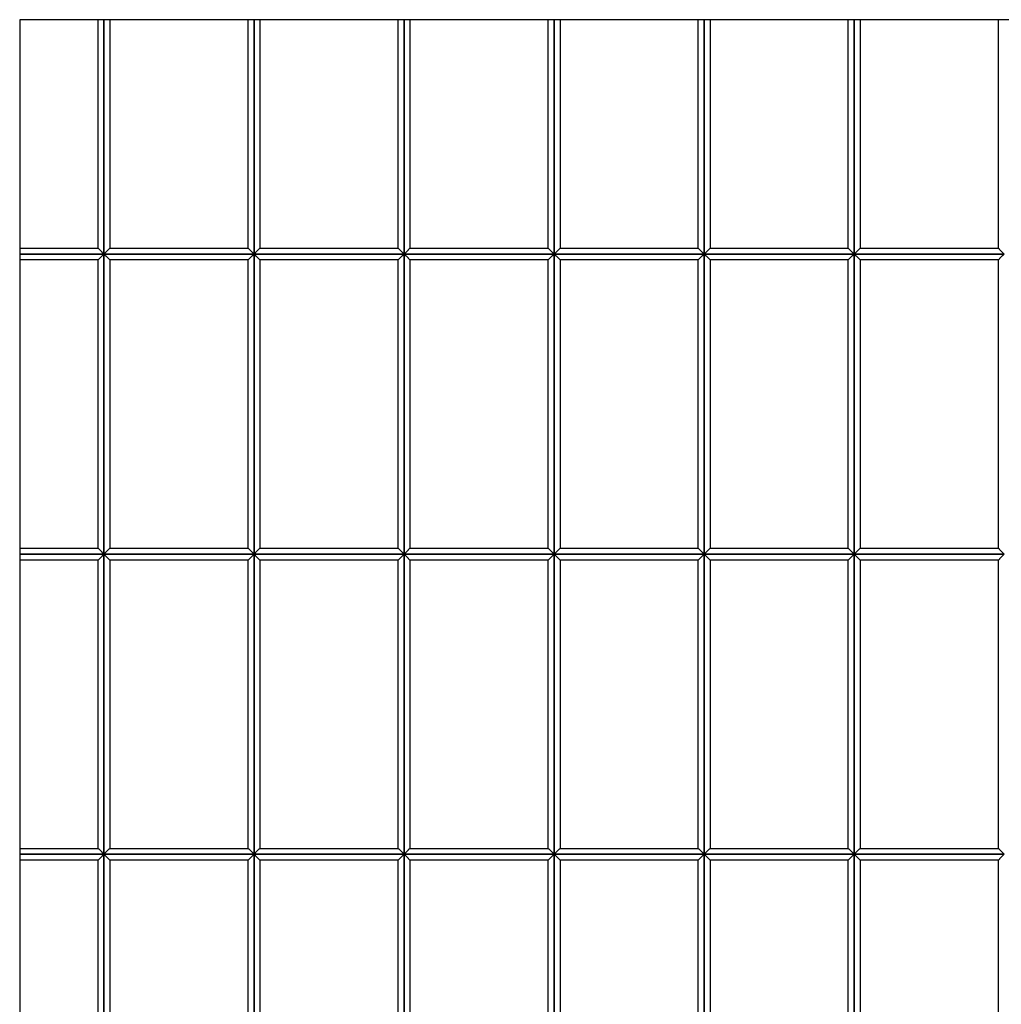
# Model space of a CAD drawing. Header units: millimetres. Extents: x 3599.64 to 3608.29, y 2161.69 to 2166.79.
# Tile 3 of 22: x 3599.64 to 3600.62, y 2162.67 to 2163.66. Entities that reach past the tile are written whole.
import ezdxf

# ---------------------------------------------------------------- set-up
doc = ezdxf.new("R2010")
doc.units = ezdxf.units.MM
doc.layers.add('Default', color=7, linetype='Continuous', true_color=0x000000)
doc.layers.add('Make2D$Visible$Curves', color=7, linetype='Continuous', true_color=0x000000)

# ---------------------------------------------------------------- blocks, each defined once
blk = doc.blocks.new('Wisteria1')
at = {"layer": 'Default'}
blk.add_lwpolyline([(3599.63698, 2161.68871), (3601.60548, 2161.68871), (3601.60548, 2163.65721), (3599.63698, 2163.65721)], close=True, dxfattribs=at)
at = {"layer": 'Make2D$Visible$Curves', "color": 18, "lineweight": -3, "true_color": 0x000000}
for points, degree in [([(3599.71532, 2163.42887), (3599.71532, 2163.54304), (3599.71532, 2163.65721)], 2), ([(3599.72123, 2163.42296), (3599.72123, 2163.54009), (3599.72123, 2163.65721)], 2), ([(3599.72123, 2163.65721), (3599.72123, 2163.54009), (3599.72123, 2163.42296)], 2), ([(3599.72713, 2163.65721), (3599.72713, 2163.54304), (3599.72713, 2163.42887)], 2), ([(3599.86532, 2163.42887), (3599.86532, 2163.54304), (3599.86532, 2163.65721)], 2), ([(3599.87123, 2163.42296), (3599.87123, 2163.54009), (3599.87123, 2163.65721)], 2), ([(3599.87123, 2163.65721), (3599.87123, 2163.54009), (3599.87123, 2163.42296)], 2), ([(3599.87713, 2163.65721), (3599.87713, 2163.54304), (3599.87713, 2163.42887)], 2), ([(3600.01532, 2163.42887), (3600.01532, 2163.54304), (3600.01532, 2163.65721)], 2), ([(3600.02123, 2163.65721), (3600.02123, 2163.54009), (3600.02123, 2163.42296)], 2), ([(3600.02123, 2163.42296), (3600.02123, 2163.54009), (3600.02123, 2163.65721)], 2), ([(3600.02713, 2163.65721), (3600.02713, 2163.54304), (3600.02713, 2163.42887)], 2), ([(3600.16532, 2163.42887), (3600.16532, 2163.54304), (3600.16532, 2163.65721)], 2), ([(3600.17123, 2163.42296), (3600.17123, 2163.54009), (3600.17123, 2163.65721)], 2), ([(3600.17123, 2163.65721), (3600.17123, 2163.54009), (3600.17123, 2163.42296)], 2), ([(3600.17713, 2163.65721), (3600.17713, 2163.54304), (3600.17713, 2163.42887)], 2), ([(3600.31532, 2163.42887), (3600.31532, 2163.54304), (3600.31532, 2163.65721)], 2), ([(3600.32123, 2163.42296), (3600.32123, 2163.54009), (3600.32123, 2163.65721)], 2), ([(3600.32123, 2163.65721), (3600.32123, 2163.54009), (3600.32123, 2163.42296)], 2), ([(3600.32713, 2163.65721), (3600.32713, 2163.54304), (3600.32713, 2163.42887)], 2), ([(3600.46532, 2163.42887), (3600.46532, 2163.54304), (3600.46532, 2163.65721)], 2), ([(3600.47123, 2163.42296), (3600.47123, 2163.54009), (3600.47123, 2163.65721)], 2), ([(3600.47123, 2163.65721), (3600.47123, 2163.54009), (3600.47123, 2163.42296)], 2), ([(3600.47713, 2163.65721), (3600.47713, 2163.54304), (3600.47713, 2163.42887)], 2), ([(3600.61532, 2163.42887), (3600.61532, 2163.54304), (3600.61532, 2163.65721)], 2), ([(3599.63698, 2163.42887), (3599.67615, 2163.42887), (3599.71532, 2163.42887)], 2), ([(3599.72123, 2163.42296), (3599.72101, 2163.42318), (3599.72057, 2163.42362), (3599.71991, 2163.42427), (3599.71926, 2163.42493), (3599.7186, 2163.42558), (3599.71795, 2163.42624), (3599.71729, 2163.4269), (3599.71663, 2163.42755), (3599.71598, 2163.42821), (3599.71554, 2163.42865), (3599.71532, 2163.42887)], 3), ([(3599.72713, 2163.42887), (3599.72691, 2163.42865), (3599.72648, 2163.42821), (3599.72582, 2163.42755), (3599.72516, 2163.4269), (3599.72451, 2163.42624), (3599.72385, 2163.42558), (3599.7232, 2163.42493), (3599.72254, 2163.42427), (3599.72188, 2163.42362), (3599.72145, 2163.42318), (3599.72123, 2163.42296)], 3), ([(3599.72713, 2163.42887), (3599.79623, 2163.42887), (3599.86532, 2163.42887)], 2), ([(3599.87123, 2163.42296), (3599.87101, 2163.42318), (3599.87057, 2163.42362), (3599.86991, 2163.42427), (3599.86926, 2163.42493), (3599.8686, 2163.42558), (3599.86795, 2163.42624), (3599.86729, 2163.4269), (3599.86663, 2163.42755), (3599.86598, 2163.42821), (3599.86554, 2163.42865), (3599.86532, 2163.42887)], 3), ([(3599.87713, 2163.42887), (3599.87691, 2163.42865), (3599.87648, 2163.42821), (3599.87582, 2163.42755), (3599.87516, 2163.4269), (3599.87451, 2163.42624), (3599.87385, 2163.42558), (3599.8732, 2163.42493), (3599.87254, 2163.42427), (3599.87188, 2163.42362), (3599.87145, 2163.42318), (3599.87123, 2163.42296)], 3), ([(3599.87713, 2163.42887), (3599.94623, 2163.42887), (3600.01532, 2163.42887)], 2), ([(3600.02123, 2163.42296), (3600.02101, 2163.42318), (3600.02057, 2163.42362), (3600.01991, 2163.42427), (3600.01926, 2163.42493), (3600.0186, 2163.42558), (3600.01795, 2163.42624), (3600.01729, 2163.4269), (3600.01663, 2163.42755), (3600.01598, 2163.42821), (3600.01554, 2163.42865), (3600.01532, 2163.42887)], 3), ([(3600.02713, 2163.42887), (3600.02691, 2163.42865), (3600.02648, 2163.42821), (3600.02582, 2163.42755), (3600.02516, 2163.4269), (3600.02451, 2163.42624), (3600.02385, 2163.42558), (3600.0232, 2163.42493), (3600.02254, 2163.42427), (3600.02188, 2163.42362), (3600.02145, 2163.42318), (3600.02123, 2163.42296)], 3), ([(3600.02713, 2163.42887), (3600.09623, 2163.42887), (3600.16532, 2163.42887)], 2), ([(3600.17123, 2163.42296), (3600.17101, 2163.42318), (3600.17057, 2163.42362), (3600.16991, 2163.42427), (3600.16926, 2163.42493), (3600.1686, 2163.42558), (3600.16795, 2163.42624), (3600.16729, 2163.4269), (3600.16663, 2163.42755), (3600.16598, 2163.42821), (3600.16554, 2163.42865), (3600.16532, 2163.42887)], 3), ([(3600.17713, 2163.42887), (3600.17691, 2163.42865), (3600.17648, 2163.42821), (3600.17582, 2163.42755), (3600.17516, 2163.4269), (3600.17451, 2163.42624), (3600.17385, 2163.42558), (3600.1732, 2163.42493), (3600.17254, 2163.42427), (3600.17188, 2163.42362), (3600.17145, 2163.42318), (3600.17123, 2163.42296)], 3), ([(3600.17713, 2163.42887), (3600.24623, 2163.42887), (3600.31532, 2163.42887)], 2), ([(3600.32123, 2163.42296), (3600.32101, 2163.42318), (3600.32057, 2163.42362), (3600.31991, 2163.42427), (3600.31926, 2163.42493), (3600.3186, 2163.42558), (3600.31795, 2163.42624), (3600.31729, 2163.4269), (3600.31663, 2163.42755), (3600.31598, 2163.42821), (3600.31554, 2163.42865), (3600.31532, 2163.42887)], 3), ([(3600.32713, 2163.42887), (3600.32691, 2163.42865), (3600.32648, 2163.42821), (3600.32582, 2163.42755), (3600.32516, 2163.4269), (3600.32451, 2163.42624), (3600.32385, 2163.42558), (3600.3232, 2163.42493), (3600.32254, 2163.42427), (3600.32188, 2163.42362), (3600.32145, 2163.42318), (3600.32123, 2163.42296)], 3), ([(3600.32713, 2163.42887), (3600.39623, 2163.42887), (3600.46532, 2163.42887)], 2), ([(3600.47123, 2163.42296), (3600.47101, 2163.42318), (3600.47057, 2163.42362), (3600.46991, 2163.42427), (3600.46926, 2163.42493), (3600.4686, 2163.42558), (3600.46795, 2163.42624), (3600.46729, 2163.4269), (3600.46663, 2163.42755), (3600.46598, 2163.42821), (3600.46554, 2163.42865), (3600.46532, 2163.42887)], 3), ([(3600.47713, 2163.42887), (3600.47691, 2163.42865), (3600.47648, 2163.42821), (3600.47582, 2163.42755), (3600.47516, 2163.4269), (3600.47451, 2163.42624), (3600.47385, 2163.42558), (3600.4732, 2163.42493), (3600.47254, 2163.42427), (3600.47188, 2163.42362), (3600.47145, 2163.42318), (3600.47123, 2163.42296)], 3), ([(3600.47713, 2163.42887), (3600.54623, 2163.42887), (3600.61532, 2163.42887)], 2), ([(3600.62123, 2163.42296), (3600.62101, 2163.42318), (3600.62057, 2163.42362), (3600.61991, 2163.42427), (3600.61926, 2163.42493), (3600.6186, 2163.42558), (3600.61795, 2163.42624), (3600.61729, 2163.4269), (3600.61663, 2163.42755), (3600.61598, 2163.42821), (3600.61554, 2163.42865), (3600.61532, 2163.42887)], 3), ([(3599.63698, 2163.42296), (3599.6791, 2163.42296), (3599.72123, 2163.42296)], 2), ([(3599.72123, 2163.42296), (3599.6791, 2163.42296), (3599.63698, 2163.42296)], 2), ([(3599.71532, 2163.41705), (3599.67615, 2163.41705), (3599.63698, 2163.41705)], 2), ([(3599.72123, 2163.42296), (3599.72101, 2163.42274), (3599.72057, 2163.4223), (3599.71991, 2163.42165), (3599.71926, 2163.42099), (3599.7186, 2163.42034), (3599.71795, 2163.41968), (3599.71729, 2163.41902), (3599.71663, 2163.41837), (3599.71598, 2163.41771), (3599.71554, 2163.41727), (3599.71532, 2163.41705)], 3), ([(3599.71532, 2163.12887), (3599.71532, 2163.27296), (3599.71532, 2163.41705)], 2), ([(3599.72123, 2163.42296), (3599.79623, 2163.42296), (3599.87123, 2163.42296)], 2), ([(3599.72123, 2163.12296), (3599.72123, 2163.27296), (3599.72123, 2163.42296)], 2), ([(3599.72123, 2163.42296), (3599.72145, 2163.42274), (3599.72188, 2163.4223), (3599.72254, 2163.42165), (3599.7232, 2163.42099), (3599.72385, 2163.42034), (3599.72451, 2163.41968), (3599.72516, 2163.41902), (3599.72582, 2163.41837), (3599.72648, 2163.41771), (3599.72691, 2163.41727), (3599.72713, 2163.41705)], 3), ([(3599.72123, 2163.42296), (3599.72123, 2163.27296), (3599.72123, 2163.12296)], 2), ([(3599.87123, 2163.42296), (3599.79623, 2163.42296), (3599.72123, 2163.42296)], 2), ([(3599.72713, 2163.41705), (3599.72713, 2163.27296), (3599.72713, 2163.12887)], 2), ([(3599.86532, 2163.41705), (3599.79623, 2163.41705), (3599.72713, 2163.41705)], 2), ([(3599.87123, 2163.42296), (3599.87101, 2163.42274), (3599.87057, 2163.4223), (3599.86991, 2163.42165), (3599.86926, 2163.42099), (3599.8686, 2163.42034), (3599.86795, 2163.41968), (3599.86729, 2163.41902), (3599.86663, 2163.41837), (3599.86598, 2163.41771), (3599.86554, 2163.41727), (3599.86532, 2163.41705)], 3), ([(3599.86532, 2163.12887), (3599.86532, 2163.27296), (3599.86532, 2163.41705)], 2), ([(3599.87123, 2163.42296), (3599.94623, 2163.42296), (3600.02123, 2163.42296)], 2), ([(3599.87123, 2163.12296), (3599.87123, 2163.27296), (3599.87123, 2163.42296)], 2), ([(3599.87123, 2163.42296), (3599.87145, 2163.42274), (3599.87188, 2163.4223), (3599.87254, 2163.42165), (3599.8732, 2163.42099), (3599.87385, 2163.42034), (3599.87451, 2163.41968), (3599.87516, 2163.41902), (3599.87582, 2163.41837), (3599.87648, 2163.41771), (3599.87691, 2163.41727), (3599.87713, 2163.41705)], 3), ([(3599.87123, 2163.42296), (3599.87123, 2163.27296), (3599.87123, 2163.12296)], 2), ([(3600.02123, 2163.42296), (3599.94623, 2163.42296), (3599.87123, 2163.42296)], 2), ([(3599.87713, 2163.41705), (3599.87713, 2163.27296), (3599.87713, 2163.12887)], 2), ([(3600.01532, 2163.41705), (3599.94623, 2163.41705), (3599.87713, 2163.41705)], 2), ([(3600.02123, 2163.42296), (3600.02101, 2163.42274), (3600.02057, 2163.4223), (3600.01991, 2163.42165), (3600.01926, 2163.42099), (3600.0186, 2163.42034), (3600.01795, 2163.41968), (3600.01729, 2163.41902), (3600.01663, 2163.41837), (3600.01598, 2163.41771), (3600.01554, 2163.41727), (3600.01532, 2163.41705)], 3), ([(3600.01532, 2163.12887), (3600.01532, 2163.27296), (3600.01532, 2163.41705)], 2), ([(3600.02123, 2163.42296), (3600.09623, 2163.42296), (3600.17123, 2163.42296)], 2), ([(3600.02123, 2163.42296), (3600.02145, 2163.42274), (3600.02188, 2163.4223), (3600.02254, 2163.42165), (3600.0232, 2163.42099), (3600.02385, 2163.42034), (3600.02451, 2163.41968), (3600.02516, 2163.41902), (3600.02582, 2163.41837), (3600.02648, 2163.41771), (3600.02691, 2163.41727), (3600.02713, 2163.41705)], 3), ([(3600.02123, 2163.42296), (3600.02123, 2163.27296), (3600.02123, 2163.12296)], 2), ([(3600.17123, 2163.42296), (3600.09623, 2163.42296), (3600.02123, 2163.42296)], 2), ([(3600.02123, 2163.12296), (3600.02123, 2163.27296), (3600.02123, 2163.42296)], 2), ([(3600.02713, 2163.41705), (3600.02713, 2163.27296), (3600.02713, 2163.12887)], 2), ([(3600.16532, 2163.41705), (3600.09623, 2163.41705), (3600.02713, 2163.41705)], 2), ([(3600.17123, 2163.42296), (3600.17101, 2163.42274), (3600.17057, 2163.4223), (3600.16991, 2163.42165), (3600.16926, 2163.42099), (3600.1686, 2163.42034), (3600.16795, 2163.41968), (3600.16729, 2163.41902), (3600.16663, 2163.41837), (3600.16598, 2163.41771), (3600.16554, 2163.41727), (3600.16532, 2163.41705)], 3), ([(3600.16532, 2163.12887), (3600.16532, 2163.27296), (3600.16532, 2163.41705)], 2), ([(3600.17123, 2163.42296), (3600.24623, 2163.42296), (3600.32123, 2163.42296)], 2), ([(3600.17123, 2163.12296), (3600.17123, 2163.27296), (3600.17123, 2163.42296)], 2), ([(3600.17123, 2163.42296), (3600.17145, 2163.42274), (3600.17188, 2163.4223), (3600.17254, 2163.42165), (3600.1732, 2163.42099), (3600.17385, 2163.42034), (3600.17451, 2163.41968), (3600.17516, 2163.41902), (3600.17582, 2163.41837), (3600.17648, 2163.41771), (3600.17691, 2163.41727), (3600.17713, 2163.41705)], 3), ([(3600.17123, 2163.42296), (3600.17123, 2163.27296), (3600.17123, 2163.12296)], 2), ([(3600.32123, 2163.42296), (3600.24623, 2163.42296), (3600.17123, 2163.42296)], 2), ([(3600.17713, 2163.41705), (3600.17713, 2163.27296), (3600.17713, 2163.12887)], 2), ([(3600.31532, 2163.41705), (3600.24623, 2163.41705), (3600.17713, 2163.41705)], 2), ([(3600.32123, 2163.42296), (3600.32101, 2163.42274), (3600.32057, 2163.4223), (3600.31991, 2163.42165), (3600.31926, 2163.42099), (3600.3186, 2163.42034), (3600.31795, 2163.41968), (3600.31729, 2163.41902), (3600.31663, 2163.41837), (3600.31598, 2163.41771), (3600.31554, 2163.41727), (3600.31532, 2163.41705)], 3), ([(3600.31532, 2163.12887), (3600.31532, 2163.27296), (3600.31532, 2163.41705)], 2), ([(3600.32123, 2163.42296), (3600.39623, 2163.42296), (3600.47123, 2163.42296)], 2), ([(3600.32123, 2163.12296), (3600.32123, 2163.27296), (3600.32123, 2163.42296)], 2), ([(3600.32123, 2163.42296), (3600.32145, 2163.42274), (3600.32188, 2163.4223), (3600.32254, 2163.42165), (3600.3232, 2163.42099), (3600.32385, 2163.42034), (3600.32451, 2163.41968), (3600.32516, 2163.41902), (3600.32582, 2163.41837), (3600.32648, 2163.41771), (3600.32691, 2163.41727), (3600.32713, 2163.41705)], 3), ([(3600.32123, 2163.42296), (3600.32123, 2163.27296), (3600.32123, 2163.12296)], 2), ([(3600.47123, 2163.42296), (3600.39623, 2163.42296), (3600.32123, 2163.42296)], 2), ([(3600.32713, 2163.41705), (3600.32713, 2163.27296), (3600.32713, 2163.12887)], 2), ([(3600.46532, 2163.41705), (3600.39623, 2163.41705), (3600.32713, 2163.41705)], 2), ([(3600.47123, 2163.42296), (3600.47101, 2163.42274), (3600.47057, 2163.4223), (3600.46991, 2163.42165), (3600.46926, 2163.42099), (3600.4686, 2163.42034), (3600.46795, 2163.41968), (3600.46729, 2163.41902), (3600.46663, 2163.41837), (3600.46598, 2163.41771), (3600.46554, 2163.41727), (3600.46532, 2163.41705)], 3), ([(3600.46532, 2163.12887), (3600.46532, 2163.27296), (3600.46532, 2163.41705)], 2), ([(3600.47123, 2163.42296), (3600.54623, 2163.42296), (3600.62123, 2163.42296)], 2), ([(3600.47123, 2163.12296), (3600.47123, 2163.27296), (3600.47123, 2163.42296)], 2), ([(3600.47123, 2163.42296), (3600.47145, 2163.42274), (3600.47188, 2163.4223), (3600.47254, 2163.42165), (3600.4732, 2163.42099), (3600.47385, 2163.42034), (3600.47451, 2163.41968), (3600.47516, 2163.41902), (3600.47582, 2163.41837), (3600.47648, 2163.41771), (3600.47691, 2163.41727), (3600.47713, 2163.41705)], 3), ([(3600.47123, 2163.42296), (3600.47123, 2163.27296), (3600.47123, 2163.12296)], 2), ([(3600.62123, 2163.42296), (3600.54623, 2163.42296), (3600.47123, 2163.42296)], 2), ([(3600.47713, 2163.41705), (3600.47713, 2163.27296), (3600.47713, 2163.12887)], 2), ([(3600.61532, 2163.41705), (3600.54623, 2163.41705), (3600.47713, 2163.41705)], 2), ([(3600.62123, 2163.42296), (3600.62101, 2163.42274), (3600.62057, 2163.4223), (3600.61991, 2163.42165), (3600.61926, 2163.42099), (3600.6186, 2163.42034), (3600.61795, 2163.41968), (3600.61729, 2163.41902), (3600.61663, 2163.41837), (3600.61598, 2163.41771), (3600.61554, 2163.41727), (3600.61532, 2163.41705)], 3), ([(3600.61532, 2163.12887), (3600.61532, 2163.27296), (3600.61532, 2163.41705)], 2), ([(3599.63698, 2163.12887), (3599.67615, 2163.12887), (3599.71532, 2163.12887)], 2), ([(3599.63698, 2163.12296), (3599.6791, 2163.12296), (3599.72123, 2163.12296)], 2), ([(3599.72123, 2163.12296), (3599.6791, 2163.12296), (3599.63698, 2163.12296)], 2), ([(3599.72123, 2163.12296), (3599.72101, 2163.12318), (3599.72057, 2163.12362), (3599.71991, 2163.12427), (3599.71926, 2163.12493), (3599.7186, 2163.12558), (3599.71795, 2163.12624), (3599.71729, 2163.1269), (3599.71663, 2163.12755), (3599.71598, 2163.12821), (3599.71554, 2163.12865), (3599.71532, 2163.12887)], 3), ([(3599.72123, 2163.12296), (3599.72101, 2163.12274), (3599.72057, 2163.1223), (3599.71991, 2163.12165), (3599.71926, 2163.12099), (3599.7186, 2163.12034), (3599.71795, 2163.11968), (3599.71729, 2163.11902), (3599.71663, 2163.11837), (3599.71598, 2163.11771), (3599.71554, 2163.11727), (3599.71532, 2163.11705)], 3), ([(3599.72713, 2163.12887), (3599.72691, 2163.12865), (3599.72648, 2163.12821), (3599.72582, 2163.12755), (3599.72516, 2163.1269), (3599.72451, 2163.12624), (3599.72385, 2163.12558), (3599.7232, 2163.12493), (3599.72254, 2163.12427), (3599.72188, 2163.12362), (3599.72145, 2163.12318), (3599.72123, 2163.12296)], 3), ([(3599.72123, 2163.12296), (3599.79623, 2163.12296), (3599.87123, 2163.12296)], 2), ([(3599.72123, 2162.82296), (3599.72123, 2162.97296), (3599.72123, 2163.12296)], 2), ([(3599.72123, 2163.12296), (3599.72145, 2163.12274), (3599.72188, 2163.1223), (3599.72254, 2163.12165), (3599.7232, 2163.12099), (3599.72385, 2163.12034), (3599.72451, 2163.11968), (3599.72516, 2163.11902), (3599.72582, 2163.11837), (3599.72648, 2163.11771), (3599.72691, 2163.11727), (3599.72713, 2163.11705)], 3), ([(3599.72123, 2163.12296), (3599.72123, 2162.97296), (3599.72123, 2162.82296)], 2), ([(3599.87123, 2163.12296), (3599.79623, 2163.12296), (3599.72123, 2163.12296)], 2), ([(3599.72713, 2163.12887), (3599.79623, 2163.12887), (3599.86532, 2163.12887)], 2), ([(3599.87123, 2163.12296), (3599.87101, 2163.12318), (3599.87057, 2163.12362), (3599.86991, 2163.12427), (3599.86926, 2163.12493), (3599.8686, 2163.12558), (3599.86795, 2163.12624), (3599.86729, 2163.1269), (3599.86663, 2163.12755), (3599.86598, 2163.12821), (3599.86554, 2163.12865), (3599.86532, 2163.12887)], 3), ([(3599.87123, 2163.12296), (3599.87101, 2163.12274), (3599.87057, 2163.1223), (3599.86991, 2163.12165), (3599.86926, 2163.12099), (3599.8686, 2163.12034), (3599.86795, 2163.11968), (3599.86729, 2163.11902), (3599.86663, 2163.11837), (3599.86598, 2163.11771), (3599.86554, 2163.11727), (3599.86532, 2163.11705)], 3), ([(3599.87713, 2163.12887), (3599.87691, 2163.12865), (3599.87648, 2163.12821), (3599.87582, 2163.12755), (3599.87516, 2163.1269), (3599.87451, 2163.12624), (3599.87385, 2163.12558), (3599.8732, 2163.12493), (3599.87254, 2163.12427), (3599.87188, 2163.12362), (3599.87145, 2163.12318), (3599.87123, 2163.12296)], 3), ([(3599.87123, 2163.12296), (3599.94623, 2163.12296), (3600.02123, 2163.12296)], 2), ([(3599.87123, 2162.82296), (3599.87123, 2162.97296), (3599.87123, 2163.12296)], 2), ([(3599.87123, 2163.12296), (3599.87145, 2163.12274), (3599.87188, 2163.1223), (3599.87254, 2163.12165), (3599.8732, 2163.12099), (3599.87385, 2163.12034), (3599.87451, 2163.11968), (3599.87516, 2163.11902), (3599.87582, 2163.11837), (3599.87648, 2163.11771), (3599.87691, 2163.11727), (3599.87713, 2163.11705)], 3), ([(3599.87123, 2163.12296), (3599.87123, 2162.97296), (3599.87123, 2162.82296)], 2), ([(3600.02123, 2163.12296), (3599.94623, 2163.12296), (3599.87123, 2163.12296)], 2), ([(3599.87713, 2163.12887), (3599.94623, 2163.12887), (3600.01532, 2163.12887)], 2), ([(3600.02123, 2163.12296), (3600.02101, 2163.12318), (3600.02057, 2163.12362), (3600.01991, 2163.12427), (3600.01926, 2163.12493), (3600.0186, 2163.12558), (3600.01795, 2163.12624), (3600.01729, 2163.1269), (3600.01663, 2163.12755), (3600.01598, 2163.12821), (3600.01554, 2163.12865), (3600.01532, 2163.12887)], 3), ([(3600.02123, 2163.12296), (3600.02101, 2163.12274), (3600.02057, 2163.1223), (3600.01991, 2163.12165), (3600.01926, 2163.12099), (3600.0186, 2163.12034), (3600.01795, 2163.11968), (3600.01729, 2163.11902), (3600.01663, 2163.11837), (3600.01598, 2163.11771), (3600.01554, 2163.11727), (3600.01532, 2163.11705)], 3), ([(3600.02713, 2163.12887), (3600.02691, 2163.12865), (3600.02648, 2163.12821), (3600.02582, 2163.12755), (3600.02516, 2163.1269), (3600.02451, 2163.12624), (3600.02385, 2163.12558), (3600.0232, 2163.12493), (3600.02254, 2163.12427), (3600.02188, 2163.12362), (3600.02145, 2163.12318), (3600.02123, 2163.12296)], 3), ([(3600.02123, 2163.12296), (3600.09623, 2163.12296), (3600.17123, 2163.12296)], 2), ([(3600.02123, 2163.12296), (3600.02145, 2163.12274), (3600.02188, 2163.1223), (3600.02254, 2163.12165), (3600.0232, 2163.12099), (3600.02385, 2163.12034), (3600.02451, 2163.11968), (3600.02516, 2163.11902), (3600.02582, 2163.11837), (3600.02648, 2163.11771), (3600.02691, 2163.11727), (3600.02713, 2163.11705)], 3), ([(3600.02123, 2163.12296), (3600.02123, 2162.97296), (3600.02123, 2162.82296)], 2), ([(3600.17123, 2163.12296), (3600.09623, 2163.12296), (3600.02123, 2163.12296)], 2), ([(3600.02123, 2162.82296), (3600.02123, 2162.97296), (3600.02123, 2163.12296)], 2), ([(3600.02713, 2163.12887), (3600.09623, 2163.12887), (3600.16532, 2163.12887)], 2), ([(3600.17123, 2163.12296), (3600.17101, 2163.12318), (3600.17057, 2163.12362), (3600.16991, 2163.12427), (3600.16926, 2163.12493), (3600.1686, 2163.12558), (3600.16795, 2163.12624), (3600.16729, 2163.1269), (3600.16663, 2163.12755), (3600.16598, 2163.12821), (3600.16554, 2163.12865), (3600.16532, 2163.12887)], 3), ([(3600.17123, 2163.12296), (3600.17101, 2163.12274), (3600.17057, 2163.1223), (3600.16991, 2163.12165), (3600.16926, 2163.12099), (3600.1686, 2163.12034), (3600.16795, 2163.11968), (3600.16729, 2163.11902), (3600.16663, 2163.11837), (3600.16598, 2163.11771), (3600.16554, 2163.11727), (3600.16532, 2163.11705)], 3), ([(3600.17713, 2163.12887), (3600.17691, 2163.12865), (3600.17648, 2163.12821), (3600.17582, 2163.12755), (3600.17516, 2163.1269), (3600.17451, 2163.12624), (3600.17385, 2163.12558), (3600.1732, 2163.12493), (3600.17254, 2163.12427), (3600.17188, 2163.12362), (3600.17145, 2163.12318), (3600.17123, 2163.12296)], 3), ([(3600.17123, 2162.82296), (3600.17123, 2162.97296), (3600.17123, 2163.12296)], 2), ([(3600.17123, 2163.12296), (3600.24623, 2163.12296), (3600.32123, 2163.12296)], 2), ([(3600.17123, 2163.12296), (3600.17145, 2163.12274), (3600.17188, 2163.1223), (3600.17254, 2163.12165), (3600.1732, 2163.12099), (3600.17385, 2163.12034), (3600.17451, 2163.11968), (3600.17516, 2163.11902), (3600.17582, 2163.11837), (3600.17648, 2163.11771), (3600.17691, 2163.11727), (3600.17713, 2163.11705)], 3), ([(3600.17123, 2163.12296), (3600.17123, 2162.97296), (3600.17123, 2162.82296)], 2), ([(3600.32123, 2163.12296), (3600.24623, 2163.12296), (3600.17123, 2163.12296)], 2), ([(3600.17713, 2163.12887), (3600.24623, 2163.12887), (3600.31532, 2163.12887)], 2), ([(3600.32123, 2163.12296), (3600.32101, 2163.12318), (3600.32057, 2163.12362), (3600.31991, 2163.12427), (3600.31926, 2163.12493), (3600.3186, 2163.12558), (3600.31795, 2163.12624), (3600.31729, 2163.1269), (3600.31663, 2163.12755), (3600.31598, 2163.12821), (3600.31554, 2163.12865), (3600.31532, 2163.12887)], 3), ([(3600.32123, 2163.12296), (3600.32101, 2163.12274), (3600.32057, 2163.1223), (3600.31991, 2163.12165), (3600.31926, 2163.12099), (3600.3186, 2163.12034), (3600.31795, 2163.11968), (3600.31729, 2163.11902), (3600.31663, 2163.11837), (3600.31598, 2163.11771), (3600.31554, 2163.11727), (3600.31532, 2163.11705)], 3), ([(3600.32713, 2163.12887), (3600.32691, 2163.12865), (3600.32648, 2163.12821), (3600.32582, 2163.12755), (3600.32516, 2163.1269), (3600.32451, 2163.12624), (3600.32385, 2163.12558), (3600.3232, 2163.12493), (3600.32254, 2163.12427), (3600.32188, 2163.12362), (3600.32145, 2163.12318), (3600.32123, 2163.12296)], 3), ([(3600.32123, 2163.12296), (3600.39623, 2163.12296), (3600.47123, 2163.12296)], 2), ([(3600.32123, 2162.82296), (3600.32123, 2162.97296), (3600.32123, 2163.12296)], 2), ([(3600.32123, 2163.12296), (3600.32145, 2163.12274), (3600.32188, 2163.1223), (3600.32254, 2163.12165), (3600.3232, 2163.12099), (3600.32385, 2163.12034), (3600.32451, 2163.11968), (3600.32516, 2163.11902), (3600.32582, 2163.11837), (3600.32648, 2163.11771), (3600.32691, 2163.11727), (3600.32713, 2163.11705)], 3), ([(3600.32123, 2163.12296), (3600.32123, 2162.97296), (3600.32123, 2162.82296)], 2), ([(3600.47123, 2163.12296), (3600.39623, 2163.12296), (3600.32123, 2163.12296)], 2), ([(3600.32713, 2163.12887), (3600.39623, 2163.12887), (3600.46532, 2163.12887)], 2), ([(3600.47123, 2163.12296), (3600.47101, 2163.12318), (3600.47057, 2163.12362), (3600.46991, 2163.12427), (3600.46926, 2163.12493), (3600.4686, 2163.12558), (3600.46795, 2163.12624), (3600.46729, 2163.1269), (3600.46663, 2163.12755), (3600.46598, 2163.12821), (3600.46554, 2163.12865), (3600.46532, 2163.12887)], 3), ([(3600.47123, 2163.12296), (3600.47101, 2163.12274), (3600.47057, 2163.1223), (3600.46991, 2163.12165), (3600.46926, 2163.12099), (3600.4686, 2163.12034), (3600.46795, 2163.11968), (3600.46729, 2163.11902), (3600.46663, 2163.11837), (3600.46598, 2163.11771), (3600.46554, 2163.11727), (3600.46532, 2163.11705)], 3), ([(3600.47713, 2163.12887), (3600.47691, 2163.12865), (3600.47648, 2163.12821), (3600.47582, 2163.12755), (3600.47516, 2163.1269), (3600.47451, 2163.12624), (3600.47385, 2163.12558), (3600.4732, 2163.12493), (3600.47254, 2163.12427), (3600.47188, 2163.12362), (3600.47145, 2163.12318), (3600.47123, 2163.12296)], 3), ([(3600.47123, 2163.12296), (3600.54623, 2163.12296), (3600.62123, 2163.12296)], 2), ([(3600.47123, 2162.82296), (3600.47123, 2162.97296), (3600.47123, 2163.12296)], 2), ([(3600.47123, 2163.12296), (3600.47145, 2163.12274), (3600.47188, 2163.1223), (3600.47254, 2163.12165), (3600.4732, 2163.12099), (3600.47385, 2163.12034), (3600.47451, 2163.11968), (3600.47516, 2163.11902), (3600.47582, 2163.11837), (3600.47648, 2163.11771), (3600.47691, 2163.11727), (3600.47713, 2163.11705)], 3), ([(3600.47123, 2163.12296), (3600.47123, 2162.97296), (3600.47123, 2162.82296)], 2), ([(3600.62123, 2163.12296), (3600.54623, 2163.12296), (3600.47123, 2163.12296)], 2), ([(3600.47713, 2163.12887), (3600.54623, 2163.12887), (3600.61532, 2163.12887)], 2), ([(3600.62123, 2163.12296), (3600.62101, 2163.12318), (3600.62057, 2163.12362), (3600.61991, 2163.12427), (3600.61926, 2163.12493), (3600.6186, 2163.12558), (3600.61795, 2163.12624), (3600.61729, 2163.1269), (3600.61663, 2163.12755), (3600.61598, 2163.12821), (3600.61554, 2163.12865), (3600.61532, 2163.12887)], 3), ([(3600.62123, 2163.12296), (3600.62101, 2163.12274), (3600.62057, 2163.1223), (3600.61991, 2163.12165), (3600.61926, 2163.12099), (3600.6186, 2163.12034), (3600.61795, 2163.11968), (3600.61729, 2163.11902), (3600.61663, 2163.11837), (3600.61598, 2163.11771), (3600.61554, 2163.11727), (3600.61532, 2163.11705)], 3), ([(3599.71532, 2163.11705), (3599.67615, 2163.11705), (3599.63698, 2163.11705)], 2), ([(3599.71532, 2162.82887), (3599.71532, 2162.97296), (3599.71532, 2163.11705)], 2), ([(3599.72713, 2163.11705), (3599.72713, 2162.97296), (3599.72713, 2162.82887)], 2), ([(3599.86532, 2163.11705), (3599.79623, 2163.11705), (3599.72713, 2163.11705)], 2), ([(3599.86532, 2162.82887), (3599.86532, 2162.97296), (3599.86532, 2163.11705)], 2), ([(3599.87713, 2163.11705), (3599.87713, 2162.97296), (3599.87713, 2162.82887)], 2), ([(3600.01532, 2163.11705), (3599.94623, 2163.11705), (3599.87713, 2163.11705)], 2), ([(3600.01532, 2162.82887), (3600.01532, 2162.97296), (3600.01532, 2163.11705)], 2), ([(3600.02713, 2163.11705), (3600.02713, 2162.97296), (3600.02713, 2162.82887)], 2), ([(3600.16532, 2163.11705), (3600.09623, 2163.11705), (3600.02713, 2163.11705)], 2), ([(3600.16532, 2162.82887), (3600.16532, 2162.97296), (3600.16532, 2163.11705)], 2), ([(3600.17713, 2163.11705), (3600.17713, 2162.97296), (3600.17713, 2162.82887)], 2), ([(3600.31532, 2163.11705), (3600.24623, 2163.11705), (3600.17713, 2163.11705)], 2), ([(3600.31532, 2162.82887), (3600.31532, 2162.97296), (3600.31532, 2163.11705)], 2), ([(3600.32713, 2163.11705), (3600.32713, 2162.97296), (3600.32713, 2162.82887)], 2), ([(3600.46532, 2163.11705), (3600.39623, 2163.11705), (3600.32713, 2163.11705)], 2), ([(3600.46532, 2162.82887), (3600.46532, 2162.97296), (3600.46532, 2163.11705)], 2), ([(3600.47713, 2163.11705), (3600.47713, 2162.97296), (3600.47713, 2162.82887)], 2), ([(3600.61532, 2163.11705), (3600.54623, 2163.11705), (3600.47713, 2163.11705)], 2), ([(3600.61532, 2162.82887), (3600.61532, 2162.97296), (3600.61532, 2163.11705)], 2), ([(3599.63698, 2162.82887), (3599.67615, 2162.82887), (3599.71532, 2162.82887)], 2), ([(3599.72123, 2162.82296), (3599.72101, 2162.82318), (3599.72057, 2162.82362), (3599.71991, 2162.82427), (3599.71926, 2162.82493), (3599.7186, 2162.82558), (3599.71795, 2162.82624), (3599.71729, 2162.8269), (3599.71663, 2162.82755), (3599.71598, 2162.82821), (3599.71554, 2162.82865), (3599.71532, 2162.82887)], 3), ([(3599.72713, 2162.82887), (3599.72691, 2162.82865), (3599.72648, 2162.82821), (3599.72582, 2162.82755), (3599.72516, 2162.8269), (3599.72451, 2162.82624), (3599.72385, 2162.82558), (3599.7232, 2162.82493), (3599.72254, 2162.82427), (3599.72188, 2162.82362), (3599.72145, 2162.82318), (3599.72123, 2162.82296)], 3), ([(3599.72713, 2162.82887), (3599.79623, 2162.82887), (3599.86532, 2162.82887)], 2), ([(3599.87123, 2162.82296), (3599.87101, 2162.82318), (3599.87057, 2162.82362), (3599.86991, 2162.82427), (3599.86926, 2162.82493), (3599.8686, 2162.82558), (3599.86795, 2162.82624), (3599.86729, 2162.8269), (3599.86663, 2162.82755), (3599.86598, 2162.82821), (3599.86554, 2162.82865), (3599.86532, 2162.82887)], 3), ([(3599.87713, 2162.82887), (3599.87691, 2162.82865), (3599.87648, 2162.82821), (3599.87582, 2162.82755), (3599.87516, 2162.8269), (3599.87451, 2162.82624), (3599.87385, 2162.82558), (3599.8732, 2162.82493), (3599.87254, 2162.82427), (3599.87188, 2162.82362), (3599.87145, 2162.82318), (3599.87123, 2162.82296)], 3), ([(3599.87713, 2162.82887), (3599.94623, 2162.82887), (3600.01532, 2162.82887)], 2), ([(3600.02123, 2162.82296), (3600.02101, 2162.82318), (3600.02057, 2162.82362), (3600.01991, 2162.82427), (3600.01926, 2162.82493), (3600.0186, 2162.82558), (3600.01795, 2162.82624), (3600.01729, 2162.8269), (3600.01663, 2162.82755), (3600.01598, 2162.82821), (3600.01554, 2162.82865), (3600.01532, 2162.82887)], 3), ([(3600.02713, 2162.82887), (3600.02691, 2162.82865), (3600.02648, 2162.82821), (3600.02582, 2162.82755), (3600.02516, 2162.8269), (3600.02451, 2162.82624), (3600.02385, 2162.82558), (3600.0232, 2162.82493), (3600.02254, 2162.82427), (3600.02188, 2162.82362), (3600.02145, 2162.82318), (3600.02123, 2162.82296)], 3), ([(3600.02713, 2162.82887), (3600.09623, 2162.82887), (3600.16532, 2162.82887)], 2), ([(3600.17123, 2162.82296), (3600.17101, 2162.82318), (3600.17057, 2162.82362), (3600.16991, 2162.82427), (3600.16926, 2162.82493), (3600.1686, 2162.82558), (3600.16795, 2162.82624), (3600.16729, 2162.8269), (3600.16663, 2162.82755), (3600.16598, 2162.82821), (3600.16554, 2162.82865), (3600.16532, 2162.82887)], 3), ([(3600.17713, 2162.82887), (3600.17691, 2162.82865), (3600.17648, 2162.82821), (3600.17582, 2162.82755), (3600.17516, 2162.8269), (3600.17451, 2162.82624), (3600.17385, 2162.82558), (3600.1732, 2162.82493), (3600.17254, 2162.82427), (3600.17188, 2162.82362), (3600.17145, 2162.82318), (3600.17123, 2162.82296)], 3), ([(3600.17713, 2162.82887), (3600.24623, 2162.82887), (3600.31532, 2162.82887)], 2), ([(3600.32123, 2162.82296), (3600.32101, 2162.82318), (3600.32057, 2162.82362), (3600.31991, 2162.82427), (3600.31926, 2162.82493), (3600.3186, 2162.82558), (3600.31795, 2162.82624), (3600.31729, 2162.8269), (3600.31663, 2162.82755), (3600.31598, 2162.82821), (3600.31554, 2162.82865), (3600.31532, 2162.82887)], 3), ([(3600.32713, 2162.82887), (3600.32691, 2162.82865), (3600.32648, 2162.82821), (3600.32582, 2162.82755), (3600.32516, 2162.8269), (3600.32451, 2162.82624), (3600.32385, 2162.82558), (3600.3232, 2162.82493), (3600.32254, 2162.82427), (3600.32188, 2162.82362), (3600.32145, 2162.82318), (3600.32123, 2162.82296)], 3), ([(3600.32713, 2162.82887), (3600.39623, 2162.82887), (3600.46532, 2162.82887)], 2), ([(3600.47123, 2162.82296), (3600.47101, 2162.82318), (3600.47057, 2162.82362), (3600.46991, 2162.82427), (3600.46926, 2162.82493), (3600.4686, 2162.82558), (3600.46795, 2162.82624), (3600.46729, 2162.8269), (3600.46663, 2162.82755), (3600.46598, 2162.82821), (3600.46554, 2162.82865), (3600.46532, 2162.82887)], 3), ([(3600.47713, 2162.82887), (3600.47691, 2162.82865), (3600.47648, 2162.82821), (3600.47582, 2162.82755), (3600.47516, 2162.8269), (3600.47451, 2162.82624), (3600.47385, 2162.82558), (3600.4732, 2162.82493), (3600.47254, 2162.82427), (3600.47188, 2162.82362), (3600.47145, 2162.82318), (3600.47123, 2162.82296)], 3), ([(3600.47713, 2162.82887), (3600.54623, 2162.82887), (3600.61532, 2162.82887)], 2), ([(3600.62123, 2162.82296), (3600.62101, 2162.82318), (3600.62057, 2162.82362), (3600.61991, 2162.82427), (3600.61926, 2162.82493), (3600.6186, 2162.82558), (3600.61795, 2162.82624), (3600.61729, 2162.8269), (3600.61663, 2162.82755), (3600.61598, 2162.82821), (3600.61554, 2162.82865), (3600.61532, 2162.82887)], 3), ([(3599.63698, 2162.82296), (3599.6791, 2162.82296), (3599.72123, 2162.82296)], 2), ([(3599.72123, 2162.82296), (3599.6791, 2162.82296), (3599.63698, 2162.82296)], 2), ([(3599.71532, 2162.81705), (3599.67615, 2162.81705), (3599.63698, 2162.81705)], 2), ([(3599.72123, 2162.82296), (3599.72101, 2162.82274), (3599.72057, 2162.8223), (3599.71991, 2162.82165), (3599.71926, 2162.82099), (3599.7186, 2162.82034), (3599.71795, 2162.81968), (3599.71729, 2162.81902), (3599.71663, 2162.81837), (3599.71598, 2162.81771), (3599.71554, 2162.81727), (3599.71532, 2162.81705)], 3), ([(3599.71532, 2162.52887), (3599.71532, 2162.67296), (3599.71532, 2162.81705)], 2), ([(3599.72123, 2162.82296), (3599.79623, 2162.82296), (3599.87123, 2162.82296)], 2), ([(3599.72123, 2162.52296), (3599.72123, 2162.67296), (3599.72123, 2162.82296)], 2), ([(3599.72123, 2162.82296), (3599.72145, 2162.82274), (3599.72188, 2162.8223), (3599.72254, 2162.82165), (3599.7232, 2162.82099), (3599.72385, 2162.82034), (3599.72451, 2162.81968), (3599.72516, 2162.81902), (3599.72582, 2162.81837), (3599.72648, 2162.81771), (3599.72691, 2162.81727), (3599.72713, 2162.81705)], 3), ([(3599.72123, 2162.82296), (3599.72123, 2162.67296), (3599.72123, 2162.52296)], 2), ([(3599.87123, 2162.82296), (3599.79623, 2162.82296), (3599.72123, 2162.82296)], 2), ([(3599.72713, 2162.81705), (3599.72713, 2162.67296), (3599.72713, 2162.52887)], 2), ([(3599.86532, 2162.81705), (3599.79623, 2162.81705), (3599.72713, 2162.81705)], 2), ([(3599.87123, 2162.82296), (3599.87101, 2162.82274), (3599.87057, 2162.8223), (3599.86991, 2162.82165), (3599.86926, 2162.82099), (3599.8686, 2162.82034), (3599.86795, 2162.81968), (3599.86729, 2162.81902), (3599.86663, 2162.81837), (3599.86598, 2162.81771), (3599.86554, 2162.81727), (3599.86532, 2162.81705)], 3), ([(3599.86532, 2162.52887), (3599.86532, 2162.67296), (3599.86532, 2162.81705)], 2), ([(3599.87123, 2162.82296), (3599.94623, 2162.82296), (3600.02123, 2162.82296)], 2), ([(3599.87123, 2162.52296), (3599.87123, 2162.67296), (3599.87123, 2162.82296)], 2), ([(3599.87123, 2162.82296), (3599.87145, 2162.82274), (3599.87188, 2162.8223), (3599.87254, 2162.82165), (3599.8732, 2162.82099), (3599.87385, 2162.82034), (3599.87451, 2162.81968), (3599.87516, 2162.81902), (3599.87582, 2162.81837), (3599.87648, 2162.81771), (3599.87691, 2162.81727), (3599.87713, 2162.81705)], 3), ([(3599.87123, 2162.82296), (3599.87123, 2162.67296), (3599.87123, 2162.52296)], 2), ([(3600.02123, 2162.82296), (3599.94623, 2162.82296), (3599.87123, 2162.82296)], 2), ([(3599.87713, 2162.81705), (3599.87713, 2162.67296), (3599.87713, 2162.52887)], 2), ([(3600.01532, 2162.81705), (3599.94623, 2162.81705), (3599.87713, 2162.81705)], 2), ([(3600.02123, 2162.82296), (3600.02101, 2162.82274), (3600.02057, 2162.8223), (3600.01991, 2162.82165), (3600.01926, 2162.82099), (3600.0186, 2162.82034), (3600.01795, 2162.81968), (3600.01729, 2162.81902), (3600.01663, 2162.81837), (3600.01598, 2162.81771), (3600.01554, 2162.81727), (3600.01532, 2162.81705)], 3), ([(3600.01532, 2162.52887), (3600.01532, 2162.67296), (3600.01532, 2162.81705)], 2), ([(3600.02123, 2162.82296), (3600.09623, 2162.82296), (3600.17123, 2162.82296)], 2), ([(3600.02123, 2162.82296), (3600.02145, 2162.82274), (3600.02188, 2162.8223), (3600.02254, 2162.82165), (3600.0232, 2162.82099), (3600.02385, 2162.82034), (3600.02451, 2162.81968), (3600.02516, 2162.81902), (3600.02582, 2162.81837), (3600.02648, 2162.81771), (3600.02691, 2162.81727), (3600.02713, 2162.81705)], 3), ([(3600.02123, 2162.82296), (3600.02123, 2162.67296), (3600.02123, 2162.52296)], 2), ([(3600.17123, 2162.82296), (3600.09623, 2162.82296), (3600.02123, 2162.82296)], 2), ([(3600.02123, 2162.52296), (3600.02123, 2162.67296), (3600.02123, 2162.82296)], 2), ([(3600.02713, 2162.81705), (3600.02713, 2162.67296), (3600.02713, 2162.52887)], 2), ([(3600.16532, 2162.81705), (3600.09623, 2162.81705), (3600.02713, 2162.81705)], 2), ([(3600.17123, 2162.82296), (3600.17101, 2162.82274), (3600.17057, 2162.8223), (3600.16991, 2162.82165), (3600.16926, 2162.82099), (3600.1686, 2162.82034), (3600.16795, 2162.81968), (3600.16729, 2162.81902), (3600.16663, 2162.81837), (3600.16598, 2162.81771), (3600.16554, 2162.81727), (3600.16532, 2162.81705)], 3), ([(3600.16532, 2162.52887), (3600.16532, 2162.67296), (3600.16532, 2162.81705)], 2), ([(3600.17123, 2162.82296), (3600.24623, 2162.82296), (3600.32123, 2162.82296)], 2), ([(3600.17123, 2162.52296), (3600.17123, 2162.67296), (3600.17123, 2162.82296)], 2), ([(3600.17123, 2162.82296), (3600.17145, 2162.82274), (3600.17188, 2162.8223), (3600.17254, 2162.82165), (3600.1732, 2162.82099), (3600.17385, 2162.82034), (3600.17451, 2162.81968), (3600.17516, 2162.81902), (3600.17582, 2162.81837), (3600.17648, 2162.81771), (3600.17691, 2162.81727), (3600.17713, 2162.81705)], 3), ([(3600.17123, 2162.82296), (3600.17123, 2162.67296), (3600.17123, 2162.52296)], 2), ([(3600.32123, 2162.82296), (3600.24623, 2162.82296), (3600.17123, 2162.82296)], 2), ([(3600.17713, 2162.81705), (3600.17713, 2162.67296), (3600.17713, 2162.52887)], 2), ([(3600.31532, 2162.81705), (3600.24623, 2162.81705), (3600.17713, 2162.81705)], 2), ([(3600.32123, 2162.82296), (3600.32101, 2162.82274), (3600.32057, 2162.8223), (3600.31991, 2162.82165), (3600.31926, 2162.82099), (3600.3186, 2162.82034), (3600.31795, 2162.81968), (3600.31729, 2162.81902), (3600.31663, 2162.81837), (3600.31598, 2162.81771), (3600.31554, 2162.81727), (3600.31532, 2162.81705)], 3), ([(3600.31532, 2162.52887), (3600.31532, 2162.67296), (3600.31532, 2162.81705)], 2), ([(3600.32123, 2162.82296), (3600.39623, 2162.82296), (3600.47123, 2162.82296)], 2), ([(3600.32123, 2162.52296), (3600.32123, 2162.67296), (3600.32123, 2162.82296)], 2), ([(3600.32123, 2162.82296), (3600.32145, 2162.82274), (3600.32188, 2162.8223), (3600.32254, 2162.82165), (3600.3232, 2162.82099), (3600.32385, 2162.82034), (3600.32451, 2162.81968), (3600.32516, 2162.81902), (3600.32582, 2162.81837), (3600.32648, 2162.81771), (3600.32691, 2162.81727), (3600.32713, 2162.81705)], 3), ([(3600.32123, 2162.82296), (3600.32123, 2162.67296), (3600.32123, 2162.52296)], 2), ([(3600.47123, 2162.82296), (3600.39623, 2162.82296), (3600.32123, 2162.82296)], 2), ([(3600.32713, 2162.81705), (3600.32713, 2162.67296), (3600.32713, 2162.52887)], 2), ([(3600.46532, 2162.81705), (3600.39623, 2162.81705), (3600.32713, 2162.81705)], 2), ([(3600.47123, 2162.82296), (3600.47101, 2162.82274), (3600.47057, 2162.8223), (3600.46991, 2162.82165), (3600.46926, 2162.82099), (3600.4686, 2162.82034), (3600.46795, 2162.81968), (3600.46729, 2162.81902), (3600.46663, 2162.81837), (3600.46598, 2162.81771), (3600.46554, 2162.81727), (3600.46532, 2162.81705)], 3), ([(3600.46532, 2162.52887), (3600.46532, 2162.67296), (3600.46532, 2162.81705)], 2), ([(3600.47123, 2162.82296), (3600.54623, 2162.82296), (3600.62123, 2162.82296)], 2), ([(3600.47123, 2162.52296), (3600.47123, 2162.67296), (3600.47123, 2162.82296)], 2), ([(3600.47123, 2162.82296), (3600.47145, 2162.82274), (3600.47188, 2162.8223), (3600.47254, 2162.82165), (3600.4732, 2162.82099), (3600.47385, 2162.82034), (3600.47451, 2162.81968), (3600.47516, 2162.81902), (3600.47582, 2162.81837), (3600.47648, 2162.81771), (3600.47691, 2162.81727), (3600.47713, 2162.81705)], 3), ([(3600.47123, 2162.82296), (3600.47123, 2162.67296), (3600.47123, 2162.52296)], 2), ([(3600.62123, 2162.82296), (3600.54623, 2162.82296), (3600.47123, 2162.82296)], 2), ([(3600.47713, 2162.81705), (3600.47713, 2162.67296), (3600.47713, 2162.52887)], 2), ([(3600.61532, 2162.81705), (3600.54623, 2162.81705), (3600.47713, 2162.81705)], 2), ([(3600.62123, 2162.82296), (3600.62101, 2162.82274), (3600.62057, 2162.8223), (3600.61991, 2162.82165), (3600.61926, 2162.82099), (3600.6186, 2162.82034), (3600.61795, 2162.81968), (3600.61729, 2162.81902), (3600.61663, 2162.81837), (3600.61598, 2162.81771), (3600.61554, 2162.81727), (3600.61532, 2162.81705)], 3), ([(3600.61532, 2162.52887), (3600.61532, 2162.67296), (3600.61532, 2162.81705)], 2)]:
    blk.add_open_spline(points, degree=degree, dxfattribs=at)

msp = doc.modelspace()

# ---------------------------------------------------------------- block references
msp.add_blockref('Wisteria1', (0, 0))

doc.saveas('drawing.dxf')
